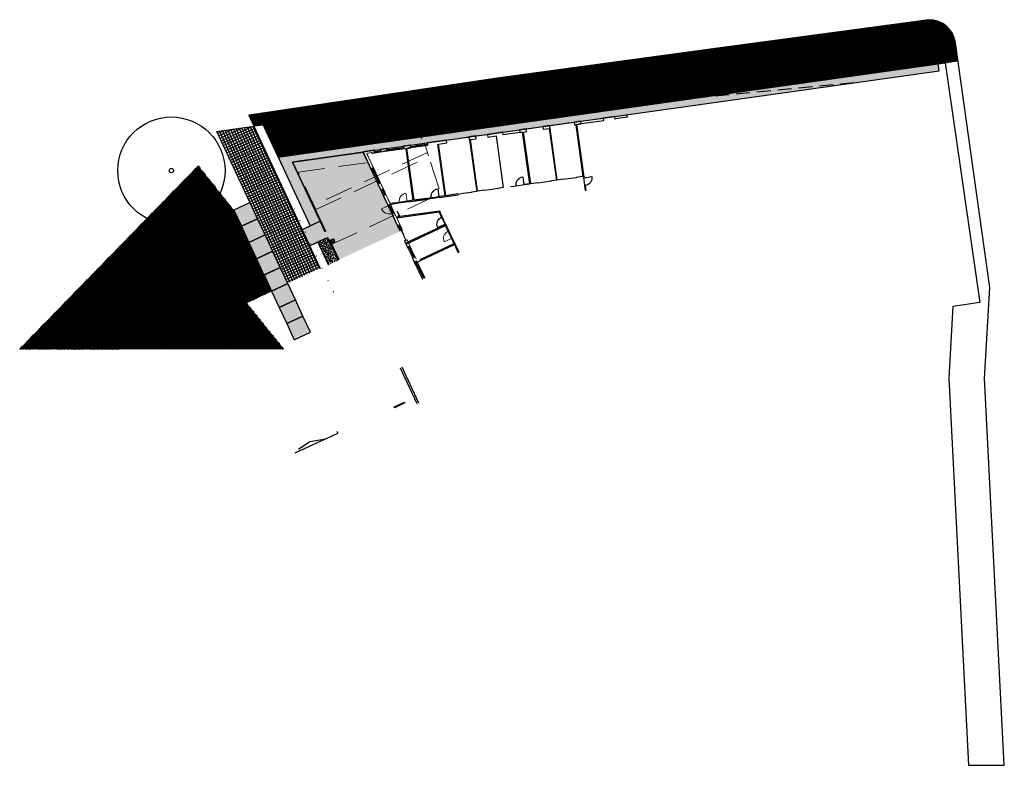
# Model space of a CAD drawing. Extents: x -410 to 7352, y -1401 to 655.
# Tile 3 of 185: x 592 to 702, y -878 to -795. Entities that reach past the tile are written whole.
import ezdxf

# ---------------------------------------------------------------- set-up
doc = ezdxf.new("R2010")
doc.units = 0
doc.header["$MEASUREMENT"] = 0
doc.linetypes.add('B0701', pattern=[2.3412, 1.56, -0.7812])
doc.linetypes.add('B0703', pattern=[4.687, 3.125, -1.562])
for name, color, linetype in [('ALG_arch_beton constructie', 1, 'Continuous'), ('ALG_ARCH_vloeren', 7, 'Continuous'), ('ALG_gebouw', 8, 'Continuous'), ('ALG_muren binnen', 8, 'Continuous'), ('BP_beplanting HA', 60, 'Continuous'), ('BP_bomen', 6, 'Continuous'), ('BP_gras HA', 1, 'Continuous'), ('BP_hagen', 252, 'Continuous'), ('GW_talud', 8, 'Continuous'), ('GW_taludstreepjes', 8, 'Continuous'), ('V_bss_kf_210x105 HA', 8, 'Continuous'), ('V_bss_kf_dubbelklinker', 8, 'Continuous'), ('V_bss_kf_dubbelklinker HA', 8, 'Continuous'), ('V_bt_2x2', 1, 'Continuous'), ('V_bt_2x2 HA', 253, 'Continuous'), ('V_halfverharding', 8, 'Continuous'), ('V_halfverharding HA', 252, 'Continuous'), ('V_opsl-ob 12-25', 6, 'Continuous')]:
    doc.layers.add(name, color=color, linetype=linetype)
pattern_1 = [(48.9914, (564.48828, -951.03896), (-0.07546111, 0.06561723), []), (138.9914, (564.48828, -951.03896), (-0.06561723, -0.07546111), [])]

# ---------------------------------------------------------------- blocks, each defined once
blk = doc.blocks.new('boom-b-01')
at = {"layer": 'BP_bomen'}
for radius in [500, 20]:
    blk.add_circle((0, 0), radius, dxfattribs=at)

msp = doc.modelspace()

# ---------------------------------------------------------------- hatches: boundary and pattern name
at = {"layer": 'BP_beplanting HA'}
h = msp.add_hatch(dxfattribs=at)
h.set_pattern_fill('NET', color=256, angle=45, style=0)
h.set_pattern_definition([(53, (1014.78435, -958.63869), (-0.07986355, 0.060181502), []), (143, (1014.78435, -958.63869), (-0.060181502, -0.07986355), [])])
edge = h.paths.add_edge_path()
edge.add_line((697.135, -799.157), (696.85, -797.13))
edge.add_arc((693.879, -797.547), 3, 8.00006, 89.98922)
edge.add_line((693.88, -794.547), (669.962, -797.765))
edge.add_line((669.962, -797.765), (645.583, -801.074))
edge.add_line((645.583, -801.074), (618.845, -805.063))
edge.add_line((618.845, -805.063), (617.81, -805.209))
edge.add_line((617.81, -805.209), (618.373, -806.418))
edge.add_line((618.373, -806.418), (619.416, -806.288))
edge.add_line((619.416, -806.288), (619.732, -806.965))
edge.add_line((619.732, -806.965), (621.102, -809.902))
edge.add_line((621.102, -809.902), (630.505, -808.568))
edge.add_line((630.505, -808.568), (695.719, -799.356))
edge.add_line((695.719, -799.356), (697.135, -799.157))
at = {"layer": 'BP_gras HA'}
h = msp.add_hatch(dxfattribs=at)
h.set_pattern_fill('NET', color=71, angle=45, style=0)
h.set_pattern_definition(pattern_1)
h.paths.add_polyline_path([(612.179, -810.885), (592.189, -831.361), (611.45, -818.592)])
h = msp.add_hatch(dxfattribs=at)
h.set_pattern_fill('NET', color=71, angle=45, style=0)
h.set_pattern_definition(pattern_1)
h.paths.add_polyline_path([(617.573, -826.198), (619.009, -825.528), (612.179, -810.885), (611.45, -818.592)])
h = msp.add_hatch(dxfattribs=at)
h.set_pattern_fill('NET', color=256, angle=45, style=0)
h.set_pattern_definition([(45.00467, (535.79475, -870.59586), (-0.07071644, 0.07070491), []), (135.00467, (535.79475, -870.59586), (-0.07070491, -0.07071644), [])])
h.paths.add_polyline_path([(619.009, -825.528), (620.368, -824.894), (616.141, -815.831), (612.179, -810.885)])
h = msp.add_hatch(dxfattribs=at)
h.set_pattern_fill('NET', color=71, angle=45, style=0)
h.set_pattern_definition(pattern_1)
h.paths.add_polyline_path([(611.45, -818.592), (592.189, -831.361), (621.729, -831.359)])
at = {"layer": 'V_bss_kf_210x105 HA'}
h = msp.add_hatch(dxfattribs=at)
h.set_pattern_fill('GEB-KF', color=256, style=0)
h.set_pattern_definition([(25.0016, (639.70968, -828.87836), (0.05078354, 0.13953864), [0.315, -0.105]), (115.0016, (639.75406, -828.97352), (0.05078354, 0.13953864), [0.315, -0.105])])
h.paths.add_polyline_path([(627.813, -821.422), (634.729, -818.196), (630.609, -809.362), (622.708, -810.474), (625.791, -817.086), (623.785, -818.022), (624.624, -819.821), (626.63, -818.885)])
at = {"layer": 'V_bss_kf_dubbelklinker HA'}
h = msp.add_hatch(dxfattribs=at)
h.set_pattern_fill('NET', color=256, scale=3, style=0)
h.set_pattern_definition([(25.0016, (636.41676, -854.57308), (-0.126793, 0.2718888), []), (115.0016, (636.41676, -854.57308), (-0.2718888, -0.126793), [])])
h.paths.add_polyline_path([(622.182, -824.048), (625.807, -822.357), (618.385, -806.442), (614.244, -807.028)])
at = {"layer": 'V_bt_2x2 HA'}
for points in [[(616.142, -815.831), (616.987, -817.644), (618.799, -816.798), (617.954, -814.986)], [(616.987, -817.644), (617.832, -819.456), (619.645, -818.611), (618.799, -816.798)], [(617.832, -819.456), (618.678, -821.269), (620.49, -820.423), (619.645, -818.611)], [(618.678, -821.269), (619.523, -823.081), (621.336, -822.236), (620.49, -820.423)], [(619.523, -823.081), (620.368, -824.894), (622.181, -824.049), (621.336, -822.236)], [(620.368, -824.894), (621.214, -826.707), (623.026, -825.861), (622.181, -824.049)], [(621.214, -826.707), (622.059, -828.519), (623.872, -827.674), (623.026, -825.861)], [(622.059, -828.519), (622.905, -830.332), (624.717, -829.486), (623.872, -827.674)]]:
    msp.add_hatch(color=256, dxfattribs=at).paths.add_polyline_path(points)
at = {"layer": 'V_halfverharding HA'}
h = msp.add_hatch(dxfattribs=at)
h.set_pattern_fill('AR-CONC', color=256, scale=0.05, angle=45, style=0)
h.set_pattern_definition([(95, (364.00978, -949.33202), (0.275776, 0.23140354), [0.0375, -0.4125]), (40, (364.00978, -949.332), (-0.3149961, 0.21688407), [0.03, -0.33]), (145.4514, (364.03276, -949.31273), (-0.03921973, 0.44828764), [0.0318701, -0.35057106]), (91.1842, (363.93907, -949.2613), (0.4358465, 0.3188069), [0.05625, -0.61875]), (141.6356, (363.9754, -949.23474), (-0.0139495, 0.67485584), [0.04780514, -0.5258565]), (36.1842, (363.93907, -949.2613), (-0.01395, 0.6748558), [0.045, -0.495]), (66, (363.9921, -949.24363), (0.35338579, 0.06869124), [0.0375, -0.4125]), (11, (363.9921, -949.24363), (-0.1703543, 0.3424042), [0.03, -0.33]), (116.4514, (364.02155, -949.2379), (0.1830318, 0.4110953), [0.0318701, -0.35057106]), (82.5, (364.00978, -949.33202), (-0.113396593, 0.12199491), [0, -0.326, 0, -0.335, 0, -0.33125]), (52.5, (364.00978, -949.33202), (-0.04643647, 0.232454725), [0, -0.191, 0, -0.3185, 0, -0.12625]), (12.5, (363.93094, -949.41086), (0.196709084, 0.18076038), [0, -0.125, 0, -0.39, 0, -0.5175]), (2.5, (363.89558, -949.44621), (0.17079499, 0.2415799), [0, -0.1625, 0, -0.259, 0, -0.3675])])
h.paths.add_polyline_path([(624.691, -817.599), (625.791, -817.086), (622.708, -810.474), (630.609, -809.362), (630.588, -809.317), (695.034, -800.26), (694.923, -799.468), (622.112, -809.753), (621.102, -809.902)])
h = msp.add_hatch(dxfattribs=at)
h.set_pattern_fill('AR-CONC', color=256, scale=0.05, angle=45, style=0)
h.set_pattern_definition([(120.00159, (495.3149, -978.7986), (0.15213354, 0.326275), [0.0375, -0.4125]), (65.00159, (495.3149, -978.7986), (-0.3771443, 0.0634302), [0.03, -0.33]), (170.45299, (495.32757, -978.7714), (-0.2250105, 0.3897054), [0.0318701, -0.35057106]), (116.18579, (495.22092, -978.7644), (0.2602644, 0.4731411), [0.05625, -0.61875]), (166.6372, (495.2426, -978.72497), (-0.2978657, 0.6057235), [0.0478051, -0.5258565]), (61.1858, (495.2209, -978.7644), (-0.2978662, 0.6057233), [0.045, -0.495]), (91.00159, (495.26152, -978.72596), (0.29124026, 0.21161075), [0.0375, -0.4125]), (36.00159, (495.2615, -978.72596), (-0.2991063, 0.2383205), [0.03, -0.33]), (141.45299, (495.2858, -978.70832), (-0.0078657, 0.44993125), [0.0318701, -0.35057106]), (107.501586, (495.3149, -978.79859), (-0.154331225, 0.06263719), [0, -0.326, 0, -0.335, 0, -0.33125]), (77.50159, (495.3149, -978.7986), (-0.14033063, 0.19104674), [0, -0.191, 0, -0.3185, 0, -0.12625]), (37.501586, (495.27676, -978.90337), (0.1018795, 0.24696021), [0, -0.125, 0, -0.39, 0, -0.5175]), (27.50159, (495.25966, -978.95036), (0.0526887, 0.2911283), [0, -0.1625, 0, -0.259, 0, -0.3675])])
h.paths.add_polyline_path([(626.713, -821.935), (627.813, -821.422), (626.63, -818.885), (625.53, -819.398)])

# ---------------------------------------------------------------- linework, layer by layer
at = {"layer": 'ALG_arch_beton constructie', "linetype": 'Continuous', "lineweight": 50}
msp.add_circle((627.215, -819.274), 0.175, dxfattribs=at)
at = {"layer": 'ALG_ARCH_vloeren', "color": 250, "linetype": 'B0703', "lineweight": 0, "flags": 128}
for points in [[(625.303, -815.764), (637.947, -809.868), (637.526, -808.569), (630.921, -809.498), (631.346, -810.41), (631.142, -810.505), (623.361, -811.6)], [(637.789, -809.379), (625.087, -815.302), (627.116, -819.652), (639.283, -813.978)]]:
    msp.add_lwpolyline(points, close=True, dxfattribs=at)
at = {"layer": 'ALG_ARCH_vloeren', "color": 250, "linetype": 'Continuous', "lineweight": 0}
msp.add_lwpolyline([(631.031, -809.558), (635, -818.07)], dxfattribs=at)
at = {"layer": 'ALG_ARCH_vloeren', "color": 250, "linetype": 'B0703', "lineweight": 0}
msp.add_lwpolyline([(626.862, -819.108), (627.918, -821.373)], dxfattribs=at)
at = {"layer": 'ALG_gebouw', "color": 250, "linetype": 'Continuous', "lineweight": 0}
for p, q in [((637.748, -808.311), (635.886, -808.573)), ((637.748, -808.311), (635.886, -808.573)), ((635.891, -808.572), (637.743, -808.312)), ((632.519, -809.046), (631.856, -809.139)), ((632.519, -809.046), (631.856, -809.139)), ((631.856, -809.139), (631.894, -809.411)), ((631.861, -809.138), (632.514, -809.046)), ((631.861, -809.138), (631.899, -809.411)), ((631.958, -809.273), (631.876, -809.285)), ((631.876, -809.285), (631.885, -809.349)), ((631.897, -809.436), (631.878, -809.297)), ((631.967, -809.337), (631.885, -809.349)), ((631.899, -809.411), (632.552, -809.319)), ((631.899, -809.451), (632.563, -809.358)), ((631.899, -809.451), (632.563, -809.358)), ((631.958, -809.273), (632.458, -809.203)), ((631.958, -809.273), (631.967, -809.337)), ((631.96, -809.293), (632.461, -809.223)), ((631.964, -809.318), (632.464, -809.247)), ((631.967, -809.337), (632.467, -809.267)), ((632.54, -809.191), (632.458, -809.203)), ((632.458, -809.203), (632.467, -809.267)), ((632.549, -809.256), (632.467, -809.267)), ((632.514, -809.046), (632.519, -809.046)), ((632.514, -809.046), (632.552, -809.319)), ((632.519, -809.046), (632.557, -809.318)), ((632.54, -809.191), (632.549, -809.256)), ((632.541, -809.204), (632.561, -809.343)), ((632.552, -809.319), (632.557, -809.318)), ((632.561, -809.343), (632.563, -809.358)), ((635.133, -808.678), (633.272, -808.94)), ((635.133, -808.678), (633.272, -808.94)), ((633.272, -808.94), (633.31, -809.212)), ((633.277, -808.939), (635.128, -808.679)), ((633.277, -808.939), (633.315, -809.212)), ((633.372, -809.074), (633.292, -809.086)), ((633.292, -809.086), (633.301, -809.15)), ((633.313, -809.237), (633.294, -809.098)), ((633.381, -809.139), (633.301, -809.15)), ((633.31, -809.212), (633.315, -809.212)), ((633.316, -809.252), (633.313, -809.237)), ((633.315, -809.212), (635.167, -808.951)), ((633.316, -809.252), (635.177, -808.99)), ((633.316, -809.252), (635.177, -808.99)), ((633.886, -809.002), (633.372, -809.074)), ((633.372, -809.074), (633.375, -809.094)), ((633.888, -809.022), (633.375, -809.094)), ((633.375, -809.094), (633.378, -809.119)), ((633.892, -809.047), (633.378, -809.119)), ((633.378, -809.119), (633.381, -809.139)), ((633.895, -809.066), (633.381, -809.139)), ((633.966, -808.991), (633.886, -809.002)), ((633.886, -809.002), (633.888, -809.022)), ((633.888, -809.022), (633.892, -809.047)), ((633.892, -809.047), (633.895, -809.066)), ((633.975, -809.055), (633.895, -809.066)), ((634.48, -808.919), (633.966, -808.991)), ((633.966, -808.991), (633.969, -809.011)), ((634.483, -808.938), (633.969, -809.011)), ((633.969, -809.011), (633.972, -809.035)), ((634.486, -808.963), (633.972, -809.035)), ((633.972, -809.035), (633.975, -809.055)), ((634.489, -808.983), (633.975, -809.055)), ((634.56, -808.907), (634.48, -808.919)), ((634.48, -808.919), (634.483, -808.938)), ((634.483, -808.938), (634.486, -808.963)), ((634.486, -808.963), (634.489, -808.983)), ((634.569, -808.972), (634.489, -808.983)), ((635.074, -808.835), (634.56, -808.907)), ((634.56, -808.907), (634.563, -808.927)), ((634.602, -808.912), (634.562, -808.917)), ((635.077, -808.855), (634.563, -808.927)), ((634.563, -808.927), (634.567, -808.952)), ((635.08, -808.88), (634.567, -808.952)), ((634.567, -808.952), (634.569, -808.972)), ((634.608, -808.956), (634.568, -808.962)), ((635.083, -808.9), (634.569, -808.972)), ((635.035, -808.851), (634.602, -808.912)), ((634.602, -808.912), (634.603, -808.921)), ((634.603, -808.921), (634.607, -808.946)), ((634.607, -808.946), (634.608, -808.956)), ((635.041, -808.895), (634.608, -808.956)), ((635.075, -808.845), (635.035, -808.851)), ((635.035, -808.851), (635.037, -808.861)), ((635.037, -808.861), (635.04, -808.885)), ((635.04, -808.885), (635.041, -808.895)), ((635.081, -808.89), (635.041, -808.895)), ((635.154, -808.824), (635.074, -808.835)), ((635.074, -808.835), (635.077, -808.855)), ((635.077, -808.855), (635.08, -808.88)), ((635.08, -808.88), (635.083, -808.9)), ((635.163, -808.888), (635.083, -808.9)), ((635.128, -808.679), (635.167, -808.951)), ((635.133, -808.678), (635.172, -808.951)), ((635.154, -808.824), (635.163, -808.888)), ((635.156, -808.837), (635.175, -808.975)), ((635.167, -808.951), (635.172, -808.951)), ((635.175, -808.975), (635.177, -808.99)), ((635.886, -808.573), (635.924, -808.845)), ((635.891, -808.572), (635.929, -808.844)), ((635.906, -808.718), (635.987, -808.707)), ((635.906, -808.718), (635.915, -808.782)), ((635.928, -808.87), (635.908, -808.731)), ((635.915, -808.782), (635.996, -808.771)), ((635.924, -808.845), (635.929, -808.844)), ((635.93, -808.884), (635.928, -808.87)), ((635.929, -808.844), (637.781, -808.584)), ((635.93, -808.884), (637.792, -808.623)), ((635.93, -808.884), (637.792, -808.623)), ((635.987, -808.707), (636.5, -808.635)), ((635.987, -808.707), (635.989, -808.727)), ((635.988, -808.717), (636.028, -808.711)), ((635.989, -808.727), (636.503, -808.655)), ((635.989, -808.727), (635.993, -808.751)), ((635.993, -808.751), (636.506, -808.679)), ((635.993, -808.751), (635.996, -808.771)), ((635.994, -808.761), (636.034, -808.756)), ((635.996, -808.771), (636.509, -808.699)), ((636.028, -808.711), (636.461, -808.65)), ((636.028, -808.711), (636.029, -808.721)), ((636.029, -808.721), (636.033, -808.746)), ((636.033, -808.746), (636.034, -808.756)), ((636.034, -808.756), (636.468, -808.695)), ((636.461, -808.65), (636.501, -808.645)), ((636.461, -808.65), (636.463, -808.66)), ((636.463, -808.66), (636.466, -808.685)), ((636.466, -808.685), (636.468, -808.695)), ((636.468, -808.695), (636.508, -808.689)), ((636.5, -808.635), (636.58, -808.623)), ((636.5, -808.635), (636.503, -808.655)), ((636.503, -808.655), (636.506, -808.679)), ((636.506, -808.679), (636.509, -808.699)), ((636.509, -808.699), (636.589, -808.688)), ((636.58, -808.623), (637.095, -808.551)), ((636.58, -808.623), (636.583, -808.643)), ((636.583, -808.643), (637.097, -808.571)), ((636.583, -808.643), (636.586, -808.668)), ((636.586, -808.668), (637.101, -808.596)), ((636.586, -808.668), (636.589, -808.688)), ((636.589, -808.688), (637.104, -808.616)), ((637.095, -808.551), (637.175, -808.54)), ((637.095, -808.551), (637.097, -808.571)), ((637.097, -808.571), (637.101, -808.596)), ((637.101, -808.596), (637.104, -808.616)), ((637.104, -808.616), (637.184, -808.604)), ((637.175, -808.54), (637.688, -808.468)), ((637.175, -808.54), (637.177, -808.56)), ((637.177, -808.56), (637.691, -808.488)), ((637.177, -808.56), (637.181, -808.584)), ((637.181, -808.584), (637.694, -808.512)), ((637.181, -808.584), (637.184, -808.604)), ((637.184, -808.604), (637.697, -808.532)), ((631.899, -809.451), (631.897, -809.436)), ((631.461, -811.205), (631.71, -811.089)), ((631.461, -811.205), (632.256, -812.909)), ((631.461, -811.205), (632.256, -812.909)), ((631.463, -811.21), (631.461, -811.205)), ((631.463, -811.21), (631.713, -811.094)), ((632.254, -812.904), (631.463, -811.21)), ((631.594, -811.143), (631.653, -811.116)), ((631.594, -811.143), (631.629, -811.216)), ((631.606, -811.138), (631.733, -811.078)), ((631.629, -811.216), (631.647, -811.208)), ((631.629, -811.216), (631.848, -811.686)), ((631.647, -811.208), (631.669, -811.197)), ((631.866, -811.678), (631.647, -811.208)), ((631.653, -811.116), (631.688, -811.189)), ((631.669, -811.197), (631.688, -811.189)), ((631.889, -811.667), (631.669, -811.197)), ((631.688, -811.189), (631.907, -811.659)), ((632.503, -812.788), (631.713, -811.094)), ((631.733, -811.078), (631.747, -811.072)), ((632.542, -812.776), (631.747, -811.072)), ((632.542, -812.776), (631.747, -811.072)), ((623.519, -812.238), (623.515, -812.24)), ((623.515, -812.24), (623.54, -812.294)), ((623.545, -812.292), (623.519, -812.238)), ((623.54, -812.294), (623.545, -812.292)), ((631.848, -811.686), (631.866, -811.678)), ((631.848, -811.686), (631.882, -811.76)), ((631.866, -811.678), (631.889, -811.667)), ((631.882, -811.76), (631.9, -811.751)), ((631.882, -811.76), (632.102, -812.23)), ((631.889, -811.667), (631.907, -811.659)), ((631.9, -811.751), (631.923, -811.74)), ((632.12, -812.222), (631.9, -811.751)), ((631.907, -811.659), (631.941, -811.732)), ((631.923, -811.74), (631.941, -811.732)), ((632.143, -812.211), (631.923, -811.74)), ((631.941, -811.732), (632.161, -812.203)), ((632.102, -812.23), (632.12, -812.222)), ((632.102, -812.23), (632.136, -812.304)), ((632.12, -812.222), (632.143, -812.211)), ((632.136, -812.304), (632.154, -812.295)), ((632.355, -812.773), (632.136, -812.304)), ((632.143, -812.211), (632.161, -812.203)), ((632.154, -812.295), (632.177, -812.285)), ((632.373, -812.765), (632.154, -812.295)), ((632.161, -812.203), (632.195, -812.276)), ((632.177, -812.285), (632.195, -812.276)), ((632.396, -812.754), (632.177, -812.285)), ((632.414, -812.746), (632.195, -812.276)), ((624.124, -813.534), (624.119, -813.536)), ((624.119, -813.536), (624.144, -813.59)), ((624.149, -813.588), (624.124, -813.534)), ((624.144, -813.59), (624.149, -813.588)), ((632.254, -812.904), (632.503, -812.788)), ((632.256, -812.909), (632.254, -812.904)), ((632.256, -812.909), (632.506, -812.793)), ((632.355, -812.773), (632.373, -812.765)), ((632.355, -812.773), (632.39, -812.847)), ((632.373, -812.765), (632.396, -812.754)), ((632.39, -812.847), (632.448, -812.819)), ((632.396, -812.754), (632.414, -812.746)), ((632.528, -812.782), (632.401, -812.841)), ((632.414, -812.746), (632.448, -812.819)), ((632.506, -812.793), (632.503, -812.788)), ((632.542, -812.776), (632.528, -812.782)), ((632.578, -813.598), (632.827, -813.481)), ((632.578, -813.598), (632.861, -814.205)), ((632.578, -813.598), (632.861, -814.205)), ((632.58, -813.602), (632.829, -813.486)), ((632.859, -814.2), (632.58, -813.602)), ((632.711, -813.535), (632.77, -813.508)), ((632.711, -813.535), (632.746, -813.61)), ((632.723, -813.53), (632.85, -813.471)), ((632.746, -813.61), (632.805, -813.583)), ((632.959, -814.068), (632.746, -813.61)), ((632.978, -814.059), (632.764, -813.602)), ((632.77, -813.508), (632.805, -813.583)), ((633, -814.049), (632.787, -813.591)), ((633.018, -814.04), (632.805, -813.583)), ((633.108, -814.084), (632.829, -813.486)), ((632.85, -813.471), (632.863, -813.464)), ((633.147, -814.071), (632.863, -813.464)), ((633.147, -814.071), (632.863, -813.464)), ((632.859, -814.2), (633.108, -814.084)), ((632.861, -814.205), (633.11, -814.088)), ((632.959, -814.068), (633.018, -814.04)), ((632.959, -814.068), (632.994, -814.143)), ((632.994, -814.143), (633.053, -814.115)), ((633.133, -814.078), (633.006, -814.137)), ((633.018, -814.04), (633.053, -814.115)), ((633.147, -814.071), (633.133, -814.078)), ((622.915, -815.675), (622.911, -815.677)), ((622.911, -815.677), (622.936, -815.731)), ((622.941, -815.729), (622.915, -815.675)), ((622.936, -815.731), (622.941, -815.729)), ((633.534, -815.299), (632.666, -815.704)), ((633.369, -815.292), (633.631, -815.169)), ((633.369, -815.292), (633.838, -816.298)), ((633.369, -815.292), (633.371, -815.297)), ((633.369, -815.292), (633.838, -816.298)), ((633.371, -815.297), (633.633, -815.174)), ((633.371, -815.297), (633.836, -816.293)), ((633.502, -815.23), (633.561, -815.202)), ((633.502, -815.23), (633.971, -816.236)), ((633.513, -815.224), (633.64, -815.165)), ((633.534, -815.299), (633.593, -815.271)), ((633.57, -815.282), (633.534, -815.299)), ((633.534, -815.299), (633.939, -816.167)), ((633.561, -815.202), (634.03, -816.208)), ((633.975, -816.15), (633.57, -815.282)), ((633.631, -815.169), (633.633, -815.174)), ((633.633, -815.174), (634.098, -816.17)), ((633.64, -815.165), (633.654, -815.159)), ((634.123, -816.164), (633.654, -815.159)), ((634.123, -816.164), (633.654, -815.159)), ((623.52, -816.971), (623.515, -816.973)), ((623.515, -816.973), (623.54, -817.027)), ((623.545, -817.025), (623.52, -816.971)), ((623.54, -817.027), (623.545, -817.025)), ((633.836, -816.293), (634.098, -816.17)), ((633.838, -816.298), (633.836, -816.293)), ((633.838, -816.298), (634.1, -816.175)), ((633.939, -816.167), (633.998, -816.139)), ((633.939, -816.167), (633.975, -816.15)), ((633.971, -816.236), (634.03, -816.208)), ((634.1, -816.175), (634.098, -816.17)), ((634.439, -817.585), (634.688, -817.468)), ((634.439, -817.585), (634.725, -818.198)), ((634.441, -817.589), (634.439, -817.585)), ((634.441, -817.589), (634.69, -817.473)), ((634.725, -818.198), (634.441, -817.589)), ((634.572, -817.522), (634.631, -817.495)), ((634.572, -817.522), (634.606, -817.596)), ((634.584, -817.517), (634.71, -817.458)), ((634.606, -817.596), (634.624, -817.587)), ((634.606, -817.596), (634.825, -818.066)), ((634.615, -817.592), (634.632, -817.628)), ((634.624, -817.587), (634.647, -817.577)), ((634.624, -817.587), (634.843, -818.057)), ((634.631, -817.495), (634.665, -817.568)), ((634.632, -817.628), (634.641, -817.624)), ((634.632, -817.628), (634.817, -818.025)), ((634.641, -817.624), (634.664, -817.613)), ((634.647, -817.577), (634.665, -817.568)), ((634.647, -817.577), (634.866, -818.047)), ((634.656, -817.573), (634.673, -817.609)), ((634.664, -817.613), (634.673, -817.609)), ((634.665, -817.568), (634.884, -818.038)), ((634.673, -817.609), (634.858, -818.006)), ((634.71, -817.458), (634.724, -817.451)), ((634.817, -818.025), (634.826, -818.021)), ((634.817, -818.025), (634.834, -818.061)), ((634.825, -818.066), (634.843, -818.057)), ((634.825, -818.066), (634.86, -818.139)), ((634.826, -818.021), (634.849, -818.01)), ((634.843, -818.057), (634.866, -818.047)), ((634.849, -818.01), (634.858, -818.006)), ((634.858, -818.006), (634.875, -818.042)), ((634.86, -818.139), (634.878, -818.13)), ((634.86, -818.139), (635.079, -818.61)), ((634.866, -818.047), (634.884, -818.038)), ((634.878, -818.13), (634.9, -818.12)), ((634.878, -818.13), (635.097, -818.601)), ((634.884, -818.038), (634.918, -818.111)), ((634.9, -818.12), (634.918, -818.111)), ((634.9, -818.12), (635.12, -818.591)), ((634.918, -818.111), (635.138, -818.582)), ((624.124, -818.267), (624.119, -818.269)), ((624.119, -818.269), (624.145, -818.323)), ((624.149, -818.321), (624.124, -818.267)), ((624.145, -818.323), (624.149, -818.321)), ((635.079, -818.61), (635.097, -818.601)), ((635.097, -818.601), (635.12, -818.591)), ((635.113, -818.683), (635.132, -818.674)), ((635.113, -818.683), (635.333, -819.153)), ((635.12, -818.591), (635.138, -818.582)), ((635.132, -818.674), (635.154, -818.664)), ((635.132, -818.674), (635.351, -819.144)), ((635.154, -818.664), (635.172, -818.655)), ((635.154, -818.664), (635.374, -819.134)), ((635.172, -818.655), (635.392, -819.125)), ((635.232, -819.284), (635.481, -819.167)), ((635.234, -819.288), (635.232, -819.284)), ((635.234, -819.288), (635.483, -819.172)), ((635.333, -819.153), (635.351, -819.144)), ((635.333, -819.153), (635.367, -819.226)), ((635.351, -819.144), (635.374, -819.134)), ((635.367, -819.226), (635.426, -819.199)), ((635.374, -819.134), (635.392, -819.125)), ((635.506, -819.161), (635.379, -819.221)), ((635.392, -819.125), (635.426, -819.199)), ((635.483, -819.172), (635.481, -819.167)), ((635.519, -819.155), (635.506, -819.161)), ((624.728, -819.563), (624.724, -819.565)), ((624.724, -819.565), (624.749, -819.619)), ((624.754, -819.617), (624.728, -819.563)), ((624.749, -819.619), (624.754, -819.617)), ((635.555, -819.977), (635.804, -819.861)), ((635.555, -819.977), (636.118, -821.182)), ((635.555, -819.977), (636.118, -821.182)), ((635.557, -819.981), (635.806, -819.865)), ((636.116, -821.178), (635.557, -819.981)), ((635.688, -819.915), (635.747, -819.887)), ((635.688, -819.915), (635.723, -819.988)), ((635.7, -819.909), (635.827, -819.85)), ((635.723, -819.988), (635.782, -819.961)), ((635.723, -819.988), (635.952, -820.481)), ((635.732, -819.984), (635.749, -820.021)), ((635.758, -820.017), (635.741, -819.98)), ((635.747, -819.887), (635.782, -819.961)), ((635.749, -820.021), (635.79, -820.002)), ((635.944, -820.44), (635.749, -820.021)), ((635.953, -820.435), (635.758, -820.017)), ((635.781, -820.006), (635.763, -819.969)), ((635.773, -819.965), (635.79, -820.002)), ((635.976, -820.425), (635.781, -820.006)), ((635.782, -819.961), (636.011, -820.453)), ((635.985, -820.421), (635.79, -820.002)), ((636.365, -821.061), (635.806, -819.865)), ((635.827, -819.85), (635.841, -819.844)), ((636.403, -821.049), (635.841, -819.844)), ((636.403, -821.049), (635.841, -819.844)), ((635.944, -820.44), (635.985, -820.421)), ((635.944, -820.44), (635.961, -820.476)), ((635.971, -820.472), (635.953, -820.435)), ((635.993, -820.462), (635.976, -820.425)), ((635.985, -820.421), (636.002, -820.457)), ((625.371, -820.94), (625.366, -820.943)), ((625.366, -820.943), (625.391, -820.997)), ((625.396, -820.995), (625.371, -820.94)), ((625.391, -820.997), (625.396, -820.995)), ((635.952, -820.481), (636.011, -820.453)), ((635.952, -820.481), (635.987, -820.554)), ((635.987, -820.554), (636.046, -820.527)), ((636.217, -821.046), (635.987, -820.554)), ((636.005, -820.546), (636.235, -821.038)), ((636.011, -820.453), (636.046, -820.527)), ((636.028, -820.535), (636.257, -821.027)), ((636.275, -821.019), (636.046, -820.527)), ((636.116, -821.178), (636.365, -821.061)), ((636.118, -821.182), (636.116, -821.178)), ((636.118, -821.182), (636.367, -821.066)), ((636.217, -821.046), (636.275, -821.019)), ((636.217, -821.046), (636.251, -821.12)), ((636.251, -821.12), (636.31, -821.092)), ((636.39, -821.055), (636.263, -821.114)), ((636.275, -821.019), (636.31, -821.092)), ((636.403, -821.049), (636.39, -821.055)), ((626.012, -822.318), (626.008, -822.321)), ((626.008, -822.321), (626.033, -822.375)), ((626.038, -822.373), (626.012, -822.318)), ((626.033, -822.375), (626.038, -822.373)), ((636.439, -821.871), (636.688, -821.755)), ((636.439, -821.871), (637.234, -823.574)), ((636.439, -821.871), (637.234, -823.574)), ((636.441, -821.875), (636.439, -821.871)), ((636.441, -821.875), (636.69, -821.759)), ((637.232, -823.57), (636.441, -821.875)), ((636.572, -821.809), (636.631, -821.781)), ((636.606, -821.882), (636.572, -821.809)), ((636.584, -821.803), (636.711, -821.744)), ((636.606, -821.882), (636.625, -821.873)), ((636.826, -822.352), (636.606, -821.882)), ((636.625, -821.873), (636.647, -821.863)), ((636.844, -822.343), (636.625, -821.873)), ((636.665, -821.854), (636.631, -821.781)), ((636.647, -821.863), (636.665, -821.854)), ((636.867, -822.333), (636.647, -821.863)), ((636.885, -822.324), (636.665, -821.854)), ((637.481, -823.454), (636.69, -821.759)), ((636.711, -821.744), (636.725, -821.738)), ((637.52, -823.441), (636.725, -821.738)), ((637.52, -823.441), (636.725, -821.738)), ((626.655, -823.696), (626.65, -823.698)), ((626.65, -823.698), (626.675, -823.753)), ((626.68, -823.75), (626.655, -823.696)), ((626.675, -823.753), (626.68, -823.75)), ((627.27, -824.937), (627.265, -824.939)), ((627.265, -824.939), (627.291, -824.993)), ((627.295, -824.991), (627.27, -824.937)), ((627.291, -824.993), (627.295, -824.991))]:
    msp.add_line(p, q, dxfattribs=at)
at = {"layer": 'ALG_gebouw', "color": 2, "linetype": 'Continuous', "lineweight": 25}
for p, q in [((631.87, -809.238), (631.856, -809.139)), ((632.519, -809.046), (632.533, -809.145)), ((633.286, -809.039), (633.272, -808.94)), ((635.133, -808.678), (635.147, -808.777)), ((635.9, -808.672), (635.886, -808.573)), ((631.461, -811.205), (631.552, -811.163)), ((632.347, -812.867), (632.256, -812.909)), ((632.578, -813.598), (632.668, -813.555)), ((632.952, -814.162), (632.861, -814.205)), ((633.369, -815.292), (633.459, -815.25)), ((634.439, -817.585), (634.529, -817.542)), ((635.324, -819.246), (635.234, -819.288)), ((635.555, -819.977), (635.646, -819.935)), ((636.208, -821.14), (636.118, -821.182)), ((636.439, -821.871), (636.53, -821.829))]:
    msp.add_line(p, q, dxfattribs=at)
at = {"layer": 'ALG_gebouw', "color": 2, "linetype": 'B0701', "lineweight": 25, "flags": 128}
msp.add_lwpolyline([(685.521, -801.597), (636.627, -806.305), (637.299, -808.374)], dxfattribs=at)
at = {"layer": 'ALG_gebouw', "color": 2, "linetype": 'B0701', "lineweight": 25}
msp.add_lwpolyline([(630.609, -809.362), (622.708, -810.474), (627.813, -821.422)], dxfattribs=at)
at = {"layer": 'ALG_gebouw', "color": 2, "linetype": 'Continuous', "lineweight": 25, "flags": 128}
for points in [[(631.856, -809.139), (630.588, -809.317)], [(630.588, -809.317), (631.081, -810.39)], [(633.272, -808.94), (632.519, -809.046)], [(635.886, -808.573), (635.133, -808.678)], [(631.081, -810.39), (631.461, -811.205)], [(632.256, -812.909), (632.578, -813.598)], [(632.861, -814.205), (633.369, -815.292)], [(633.838, -816.298), (634.439, -817.585)], [(635.234, -819.288), (635.555, -819.977)], [(636.118, -821.182), (636.128, -821.203)], [(636.128, -821.203), (636.439, -821.871)]]:
    msp.add_lwpolyline(points, dxfattribs=at)
at = {"layer": 'ALG_gebouw', "color": 9, "linetype": 'Continuous', "lineweight": 13, "flags": 128}
for points in [[(632.563, -809.358), (633.316, -809.252)], [(635.177, -808.99), (635.365, -808.964)], [(635.464, -808.95), (635.93, -808.884)], [(631.051, -809.57), (631.151, -809.556)], [(631.367, -810.258), (631.051, -809.57)], [(631.747, -811.072), (631.367, -810.258)], [(631.498, -809.507), (631.899, -809.451)], [(632.863, -813.464), (632.542, -812.776)], [(633.625, -815.096), (633.147, -814.071)], [(634.332, -816.612), (634.264, -816.466)], [(634.724, -817.451), (634.377, -816.707)], [(635.841, -819.844), (635.519, -819.155)], [(636.413, -821.07), (636.403, -821.049)], [(636.521, -821.301), (636.413, -821.07)], [(636.725, -821.738), (636.669, -821.618)]]:
    msp.add_lwpolyline(points, dxfattribs=at)
at = {"layer": 'ALG_gebouw', "color": 250, "linetype": 'Continuous', "lineweight": 0}
msp.add_arc((633.534, -815.299), 0.958, 205.01966, 295.01966, dxfattribs=at)
for p in [(631.856, -809.139), (631.894, -809.411), (633.272, -808.94), (635.128, -808.679), (635.886, -808.573), (631.713, -811.094), (632.58, -813.602), (632.829, -813.486), (632.861, -814.205), (633.11, -814.088), (634.69, -817.473), (635.557, -819.981), (635.806, -819.865), (636.367, -821.066), (636.69, -821.759)]:
    msp.add_point(p, dxfattribs=at)
at = {"layer": 'ALG_muren binnen', "linetype": 'Continuous', "lineweight": 0}
for p, q in [((639.08, -814.32), (638.958, -813.449)), ((635.581, -814.807), (634.075, -815.019)), ((635.597, -814.92), (634.091, -815.132)), ((634.643, -814.939), (634.659, -815.052)), ((635.515, -814.821), (634.644, -814.944)), ((634.649, -814.983), (635.521, -814.861)), ((635.515, -814.821), (635.393, -813.95)), ((635.514, -814.816), (635.53, -814.929)), ((635.521, -814.861), (635.515, -814.821)), ((635.597, -814.92), (635.581, -814.807)), ((639.146, -814.306), (637.64, -814.518)), ((637.656, -814.631), (637.64, -814.518)), ((639.162, -814.419), (637.656, -814.631)), ((637.707, -814.508), (637.723, -814.621)), ((638.149, -814.501), (637.714, -814.562)), ((638.142, -814.447), (638.157, -814.56)), ((638.208, -814.438), (638.224, -814.551)), ((639.08, -814.32), (638.209, -814.443)), ((638.209, -814.443), (638.214, -814.482)), ((638.214, -814.482), (639.086, -814.36)), ((639.079, -814.315), (639.095, -814.428)), ((639.086, -814.36), (639.08, -814.32)), ((639.162, -814.419), (639.146, -814.306)), ((634.091, -815.132), (634.075, -815.019)), ((634.142, -815.009), (634.158, -815.122)), ((634.584, -815.002), (634.149, -815.063)), ((634.577, -814.948), (634.592, -815.061)), ((634.644, -814.944), (634.649, -814.983)), ((639.221, -816.059), (639.118, -816.107)), ((639.761, -817.485), (639.118, -816.107)), ((639.146, -816.168), (639.25, -816.12)), ((639.381, -816.543), (639.195, -816.145)), ((639.864, -817.437), (639.221, -816.059)), ((639.332, -816.566), (639.435, -816.518)), ((639.36, -816.627), (639.464, -816.578)), ((639.365, -816.625), (639.401, -816.608)), ((639.737, -817.422), (639.365, -816.625)), ((639.401, -816.608), (639.773, -817.405)), ((639.737, -817.422), (638.939, -817.794)), ((639.732, -817.424), (639.836, -817.376)), ((639.773, -817.405), (639.737, -817.422)), ((639.864, -817.437), (639.761, -817.485)), ((639.957, -817.636), (639.854, -817.684)), ((640.496, -819.062), (639.854, -817.684)), ((639.882, -817.745), (639.985, -817.697)), ((640.116, -818.12), (639.931, -817.722)), ((640.599, -819.014), (639.957, -817.636)), ((640.067, -818.143), (640.171, -818.095)), ((640.096, -818.204), (640.199, -818.155)), ((640.1, -818.201), (640.136, -818.185)), ((640.472, -818.999), (640.1, -818.201)), ((640.136, -818.185), (640.508, -818.982)), ((640.472, -818.999), (639.675, -819.371)), ((640.468, -819.001), (640.571, -818.953)), ((640.508, -818.982), (640.472, -818.999)), ((640.599, -819.014), (640.496, -819.062))]:
    msp.add_line(p, q, dxfattribs=at)
at = {"layer": 'ALG_muren binnen', "linetype": 'Continuous', "lineweight": 25}
for p, q in [((635.597, -814.92), (635.583, -814.821)), ((637.656, -814.631), (637.642, -814.531)), ((639.162, -814.419), (639.148, -814.32)), ((634.091, -815.132), (634.077, -815.033)), ((639.221, -816.059), (639.131, -816.101)), ((639.864, -817.437), (639.773, -817.479)), ((639.957, -817.636), (639.866, -817.678)), ((640.599, -819.014), (640.509, -819.056))]:
    msp.add_line(p, q, dxfattribs=at)
at = {"layer": 'ALG_muren binnen', "linetype": 'Continuous', "lineweight": 25, "flags": 128}
for points in [[(635.365, -808.964), (636.177, -814.737)], [(636.276, -814.724), (635.464, -808.95)], [(638.93, -808.463), (639.742, -814.236)], [(639.841, -814.223), (639.029, -808.449)], [(636.177, -814.737), (635.583, -814.821)], [(635.597, -814.92), (637.656, -814.631)], [(637.642, -814.531), (636.276, -814.724)], [(639.742, -814.236), (639.148, -814.32)], [(639.162, -814.419), (641.221, -814.129)], [(641.207, -814.03), (639.841, -814.223)], [(634.077, -815.033), (633.625, -815.096)], [(633.669, -815.191), (634.091, -815.132)], [(634.447, -815.994), (634.356, -816.037)], [(634.377, -816.707), (639.104, -816.043)], [(634.71, -816.559), (634.447, -815.994)], [(639.163, -815.934), (634.71, -816.559)], [(639.104, -816.043), (639.131, -816.101)], [(639.221, -816.059), (639.163, -815.934)], [(634.607, -816.574), (634.332, -816.612)], [(634.504, -816.354), (634.607, -816.574)], [(639.773, -817.479), (635.355, -819.539)], [(635.397, -819.63), (639.815, -817.57)], [(639.815, -817.57), (639.866, -817.678)], [(639.957, -817.636), (639.864, -817.437)], [(640.509, -819.056), (640.762, -819.6)], [(641.326, -820.573), (640.599, -819.014)], [(635.355, -819.539), (635.397, -819.63)], [(636.386, -821.751), (640.804, -819.69)], [(640.762, -819.6), (636.933, -821.385)], [(640.804, -819.69), (641.236, -820.615)], [(636.616, -821.533), (636.344, -821.66)], [(636.344, -821.66), (636.386, -821.751)]]:
    msp.add_lwpolyline(points, dxfattribs=at)
at = {"layer": 'ALG_muren binnen', "linetype": 'Continuous', "lineweight": 0}
for centre, start, end in [((639.08, -814.32), 98, 188), ((635.515, -814.821), 98, 188), ((639.737, -817.422), 115, 205), ((640.472, -818.999), 115, 205)]:
    msp.add_arc(centre, 0.88, start, end, dxfattribs=at)
at = {"layer": 'BP_hagen'}
msp.add_lwpolyline([(619.416, -806.288), (624.691, -817.599), (623.785, -818.022), (618.373, -806.418)], close=True, dxfattribs=at)
for points in [[(625.807, -822.357), (624.624, -819.821), (625.53, -819.398)], [(625.53, -819.398), (626.713, -821.935)]]:
    msp.add_lwpolyline(points, dxfattribs=at)
at = {"layer": 'GW_talud'}
for points in [[(698.324, -877.899), (702.316, -877.9), (700.112, -834.64), (700.693, -824.47), (696.85, -797.13, 0.3738308), (693.88, -794.547), (669.962, -797.765), (645.583, -801.074), (618.845, -805.063), (617.81, -805.209), (618.373, -806.418), (619.416, -806.288), (619.732, -806.965), (621.102, -809.902), (630.481, -808.571), (630.481, -808.571), (695.719, -799.356), (699.591, -826.171), (696.565, -826.596), (696.106, -834.628), (698.324, -877.899)], [(655.472, -813.641), (655.395, -813.092, 0.0025601), (655.404, -813.092), (655.272, -812.155), (655.303, -812.15), (654.478, -806.278), (654.992, -806.205), (654.949, -805.893), (654.196, -805.999), (654.24, -806.311), (654.379, -806.292), (655.19, -812.065), (654.418, -812.174), (654.423, -812.214), (653.854, -812.293, 0.0025601), (653.854, -812.284), (652.917, -812.416), (652.912, -812.385), (652.318, -812.469), (651.507, -806.695), (651.463, -806.383), (650.71, -806.489), (650.754, -806.801), (651.408, -806.709), (652.219, -812.483), (651.625, -812.566), (651.629, -812.597), (650.692, -812.729), (650.693, -812.738), (650.125, -812.818), (650.12, -812.778), (649.347, -812.886), (648.536, -807.113), (648.892, -807.063), (648.849, -806.751), (648.096, -806.857), (648.14, -807.168), (648.437, -807.127), (649.248, -812.9), (648.654, -812.984), (648.658, -813.015), (647.721, -813.146), (647.722, -813.155), (647.155, -813.235), (647.147, -813.182), (647.714, -813.102, -0.4125504), (648.464, -812.113), (648.586, -812.979), (648.652, -812.97), (648.654, -812.984), (649.248, -812.9), (648.437, -807.127), (648.14, -807.168), (646.278, -807.43), (646.234, -807.118), (644.501, -807.362), (644.545, -807.674), (645.466, -807.544), (646.278, -813.318), (645.683, -813.401), (645.688, -813.432), (644.75, -813.564), (644.751, -813.573), (644.184, -813.653), (644.178, -813.613), (643.406, -813.721), (642.594, -807.948), (643.228, -807.859), (643.184, -807.547), (642.432, -807.653), (642.475, -807.965), (642.495, -807.962), (643.307, -813.735), (642.713, -813.819), (642.717, -813.85), (641.779, -813.981), (641.78, -813.99), (641.213, -814.07), (641.207, -814.03), (639.841, -814.223), (639.029, -808.449), (639.96, -808.318), (639.916, -808.006), (637.748, -808.311), (637.786, -808.583), (637.789, -808.608), (637.792, -808.623), (635.93, -808.884), (635.464, -808.95), (636.276, -814.724), (637.642, -814.531), (637.64, -814.518), (638.208, -814.438, -0.4125504), (638.958, -813.449), (639.079, -814.315), (639.146, -814.306), (639.152, -814.351), (638.214, -814.482), (638.215, -814.491), (637.648, -814.571), (637.642, -814.531), (636.276, -814.724), (635.464, -808.95), (635.93, -808.884), (635.886, -808.573), (637.748, -808.311), (639.916, -808.006), (642.427, -807.653), (642.432, -807.653), (643.184, -807.547), (644.496, -807.362), (644.501, -807.362), (646.234, -807.118), (648.091, -806.857), (648.096, -806.857), (648.849, -806.751), (650.705, -806.49), (650.71, -806.489), (651.463, -806.383), (652.775, -806.199), (652.78, -806.198), (653.533, -806.092), (654.191, -806), (654.196, -805.999), (654.949, -805.893), (657.459, -805.541), (657.464, -805.54), (658.761, -805.358), (660.073, -805.173), (660.078, -805.173), (660.092, -805.272), (660.117, -805.445), (658.799, -805.63), (658.805, -805.67), (658.81, -805.669), (658.805, -805.67), (658.803, -805.655), (658.761, -805.358), (657.464, -805.54), (657.502, -805.812), (657.506, -805.837), (657.508, -805.852), (654.992, -806.205), (654.478, -806.278), (655.303, -812.15), (655.317, -812.148), (655.326, -812.215), (656.193, -812.093, -0.4125504), (655.449, -813.086), (655.526, -813.634)], [(638.939, -817.794, -0.4125504), (639.36, -816.627), (639.332, -816.566), (639.373, -816.547), (639.801, -817.466), (639.761, -817.485), (639.732, -817.424)]]:
    msp.add_lwpolyline(points, format="xyb", close=True, dxfattribs=at)
for points in [[(635.93, -808.884), (635.928, -808.87), (635.908, -808.731), (635.906, -808.718), (635.886, -808.573), (637.748, -808.311), (637.762, -808.41), (637.786, -808.583), (635.924, -808.845), (635.93, -808.884), (635.935, -808.884)], [(632.563, -809.358), (631.899, -809.451), (631.897, -809.436), (631.878, -809.297), (631.876, -809.285), (631.856, -809.139), (632.519, -809.046), (632.557, -809.318), (632.561, -809.343)], [(632.557, -809.318), (631.899, -809.411), (631.861, -809.138), (632.519, -809.046), (632.533, -809.145)], [(632.544, -809.256), (632.467, -809.267), (631.967, -809.337), (631.958, -809.273), (632.458, -809.203), (632.535, -809.192)], [(635.177, -808.99), (633.316, -809.252), (633.272, -808.94), (635.133, -808.678), (635.172, -808.951), (635.175, -808.975)], [(635.172, -808.951), (633.315, -809.212), (633.31, -809.212), (633.292, -809.086), (633.372, -809.074), (633.886, -809.002), (633.966, -808.991), (634.48, -808.919), (634.56, -808.907), (635.074, -808.835), (635.154, -808.824)], [(635.083, -808.9), (634.569, -808.972), (634.489, -808.983), (633.975, -809.055), (633.895, -809.066), (633.381, -809.139), (633.378, -809.119), (633.375, -809.094), (633.888, -809.022), (633.895, -809.066), (633.975, -809.055), (633.972, -809.035), (633.969, -809.011), (634.483, -808.938), (634.489, -808.983), (634.569, -808.972), (634.567, -808.952), (634.563, -808.927), (634.562, -808.917), (635.035, -808.851), (635.075, -808.845), (635.077, -808.855), (635.08, -808.88)], [(637.772, -808.522), (637.697, -808.532), (637.184, -808.604), (637.104, -808.616), (636.589, -808.688), (636.509, -808.699), (635.996, -808.771), (635.92, -808.782), (635.911, -808.717), (635.987, -808.707), (636.5, -808.635), (636.58, -808.623), (637.095, -808.551), (637.175, -808.54), (637.688, -808.468), (637.763, -808.457)], [(636.034, -808.756), (635.994, -808.761), (635.993, -808.751), (635.989, -808.727), (635.988, -808.717), (636.461, -808.65), (636.501, -808.645), (636.503, -808.655), (636.506, -808.679), (636.508, -808.689)], [(636.466, -808.685), (636.033, -808.746), (636.029, -808.721), (636.463, -808.66)], [(636.586, -808.668), (636.583, -808.643), (637.097, -808.571), (637.101, -808.596)], [(637.181, -808.584), (637.177, -808.56), (637.691, -808.488), (637.694, -808.512)], [(632.396, -812.754), (632.373, -812.765), (632.154, -812.295), (632.195, -812.276), (632.161, -812.203), (632.143, -812.211), (632.12, -812.222), (631.9, -811.751), (631.941, -811.732), (631.907, -811.659), (631.889, -811.667), (631.866, -811.678), (631.647, -811.208), (631.669, -811.197), (631.745, -811.162), (632.471, -812.719)], [(632.978, -814.059), (632.764, -813.602), (632.862, -813.556), (633.075, -814.014)], [(634.649, -814.983), (634.65, -814.992), (634.584, -815.002), (634.577, -814.953), (635.581, -814.812), (635.587, -814.852)], [(633.939, -816.167), (633.534, -815.299), (633.57, -815.282), (633.975, -816.15)], [(639.167, -816.084), (639.195, -816.145), (639.25, -816.12), (639.221, -816.059)], [(634.826, -818.021), (634.641, -817.624), (634.664, -817.613), (634.673, -817.609), (634.858, -818.006), (634.849, -818.01)], [(640.108, -818.124), (640.136, -818.185), (640.145, -818.181), (640.116, -818.12)], [(636.332, -820.992), (636.235, -821.038), (636.005, -820.546), (636.046, -820.527), (636.011, -820.453), (635.961, -820.476), (635.749, -820.021), (635.732, -819.984), (635.839, -819.934)], [(635.953, -820.435), (635.758, -820.017), (635.79, -820.002), (635.985, -820.421)], [(637.374, -823.42), (637.351, -823.43), (637.342, -823.435), (637.14, -823.002), (637.123, -822.965), (637.173, -822.942), (637.139, -822.868), (637.12, -822.877), (637.098, -822.887), (636.878, -822.417), (636.919, -822.398), (636.885, -822.324), (636.867, -822.333), (636.844, -822.343), (636.625, -821.873), (636.647, -821.863), (636.722, -821.828), (637.449, -823.385)]]:
    msp.add_lwpolyline(points, close=True, dxfattribs=at)
at = {"layer": 'GW_taludstreepjes', "color": 1}
for points in [[(621.729, -831.359), (592.189, -831.361), (612.179, -810.885), (619.009, -825.528)], [(611.45, -818.592), (612.179, -810.885)], [(592.189, -831.361), (611.45, -818.592), (617.573, -826.198)]]:
    msp.add_lwpolyline(points, dxfattribs=at)
at = {"layer": 'V_bss_kf_210x105 HA'}
msp.add_lwpolyline([(634.729, -818.196), (630.609, -809.362), (622.708, -810.474), (625.791, -817.086), (623.785, -818.022), (624.624, -819.821), (626.63, -818.885), (627.813, -821.422)], dxfattribs=at)
at = {"layer": 'V_bss_kf_dubbelklinker'}
msp.add_lwpolyline([(622.182, -824.048), (614.244, -807.028), (618.385, -806.442), (625.807, -822.357)], dxfattribs=at)
at = {"layer": 'V_bt_2x2'}
for points in [[(616.142, -815.831), (616.987, -817.644), (618.799, -816.798), (617.954, -814.986)], [(616.987, -817.644), (617.832, -819.456), (619.645, -818.611), (618.799, -816.798)], [(617.832, -819.456), (618.678, -821.269), (620.49, -820.423), (619.645, -818.611)], [(618.658, -821.278), (619.504, -823.09), (621.316, -822.245), (620.471, -820.432)], [(619.523, -823.081), (620.368, -824.894), (622.181, -824.049), (621.336, -822.236)], [(621.214, -826.707), (622.059, -828.519), (623.872, -827.674), (623.026, -825.861)], [(622.059, -828.519), (622.905, -830.332), (624.717, -829.486), (623.872, -827.674)]]:
    msp.add_lwpolyline(points, close=True, dxfattribs=at)
for points in [[(620.368, -824.894), (621.214, -826.707), (623.026, -825.861), (622.181, -824.049), (620.368, -824.894)], [(622.181, -824.049), (620.368, -824.894)]]:
    msp.add_lwpolyline(points, dxfattribs=at)
at = {"layer": 'V_halfverharding'}
msp.add_lwpolyline([(624.691, -817.599), (625.791, -817.086), (625.791, -817.086), (625.791, -817.086), (622.708, -810.474), (630.609, -809.362), (630.588, -809.317), (695.034, -800.26), (694.923, -799.468), (622.112, -809.753), (621.102, -809.902)], close=True, dxfattribs=at)
for points in [[(625.53, -819.398), (626.63, -818.885), (627.813, -821.422)], [(626.713, -821.935), (625.53, -819.398), (625.53, -819.398)]]:
    msp.add_lwpolyline(points, dxfattribs=at)
at = {"layer": 'V_opsl-ob 12-25'}
for points in [[(634.734, -833.455), (636.595, -837.446)], [(634.915, -833.371), (636.777, -837.362)], [(623.379, -842.561), (624.632, -841.689), (626.416, -841.409), (627.775, -840.775)], [(627.67, -840.548), (627.775, -840.775)], [(626.416, -841.409), (622.971, -843.015)]]:
    msp.add_lwpolyline(points, dxfattribs=at)
at = {"layer": 'V_opsl-ob 12-25', "color": 8}
msp.add_lwpolyline([(634.09, -837.829), (635.219, -837.303), (635.262, -837.393), (634.133, -837.92)], close=True, dxfattribs=at)

# ---------------------------------------------------------------- block references
at = {"xscale": 0.01200000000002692, "yscale": 0.01200000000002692, "zscale": 0.01200000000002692, "rotation": 3.991402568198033}
msp.add_blockref('boom-b-01', (609.155, -811.416), dxfattribs=at)

doc.saveas('drawing.dxf')
